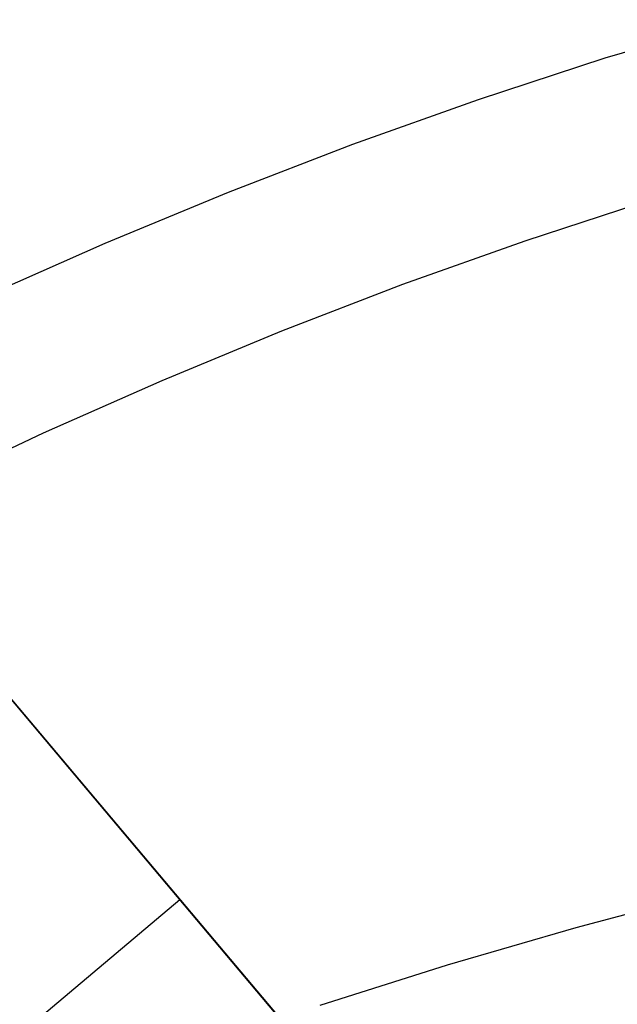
# Model space of a CAD drawing. Header units: millimetres. Extents: x -505 to -17, y -1389 to -929.
# Tile 19 of 41: x -364 to -336, y -986 to -939. Entities that reach past the tile are written whole.
import ezdxf

# ---------------------------------------------------------------- set-up
doc = ezdxf.new("R2010")
doc.units = ezdxf.units.MM
doc.layers.add('Herman dining chair wood', color=7, linetype='Continuous', true_color=0x000000)

msp = doc.modelspace()

# ---------------------------------------------------------------- linework, layer by layer
at = {"layer": 'Herman dining chair wood'}
for p, q in [((-336.216, -940.429, 960.273), (-330.098, -938.594, 960.214)), ((-342.285, -942.419, 960.337), (-336.216, -940.429, 960.273)), ((-348.301, -944.56, 960.406), (-342.285, -942.419, 960.337)), ((-354.261, -946.852, 960.48), (-348.301, -944.56, 960.406)), ((-360.162, -949.294, 960.558), (-354.261, -946.852, 960.48)), ((-334.16, -947.267, 960.493), (-340.064, -949.202, 960.555)), ((-365.999, -951.883, 960.642), (-360.162, -949.294, 960.558)), ((-340.064, -949.202, 960.555), (-345.916, -951.285, 960.622)), ((-345.916, -951.285, 960.622), (-351.714, -953.515, 960.694)), ((-351.714, -953.515, 960.694), (-357.454, -955.89, 960.77)), ((-357.454, -955.89, 960.77), (-363.132, -958.409, 960.851)), ((-363.132, -958.409, 960.851), (-368.744, -961.068, 960.937)), ((-366.33, -969.175, 535.345), (-351.624, -986.645, 542.416)), ((-261.031, -1094.268, 602.604), (-365.575, -970.073, 602.604)), ((-317.379, -1027.328, 624.567), (-365.328, -970.366, 624.567)), ((-356.58, -980.758, 624.567), (-374.941, -996.214, 624.567)), ((-331.42, -980.456, 791.867), (-337.629, -982.108, 792.942)), ((-337.629, -982.108, 792.942), (-343.783, -983.896, 794.106)), ((-343.783, -983.896, 794.106), (-349.881, -985.82, 795.358))]:
    msp.add_line(p, q, dxfattribs=at)

doc.saveas('drawing.dxf')
